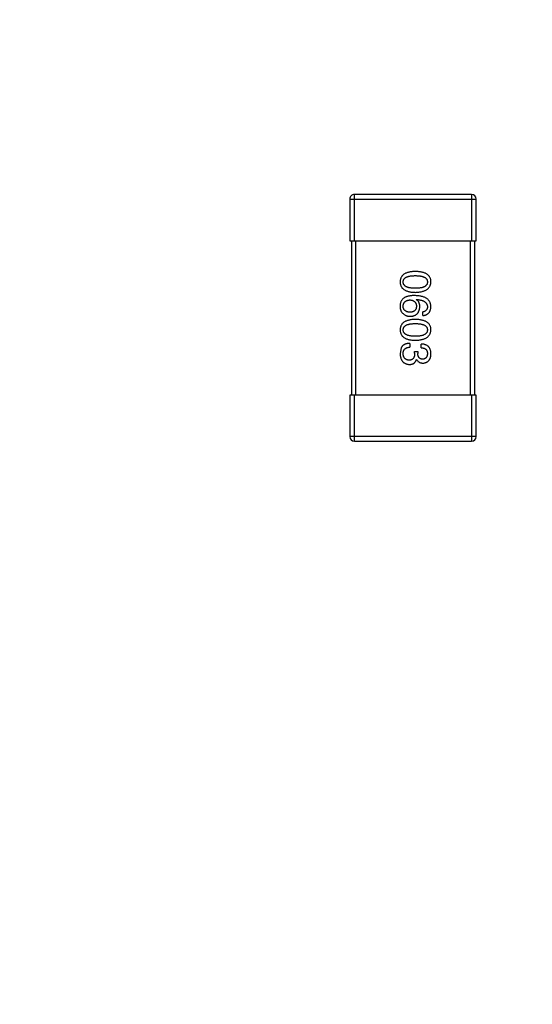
# Model space of a CAD drawing. Header units: inches. Extents: x -100 to 126, y -58 to 58.
# Tile 111 of 118: x 95.55 to 98.87, y 28.81 to 35.19. Entities that reach past the tile are written whole.
import ezdxf

# ---------------------------------------------------------------- set-up
doc = ezdxf.new("R2010")
doc.units = ezdxf.units.IN
doc.header["$LTSCALE"] = 1.21
doc.header["$MEASUREMENT"] = 0
doc.header["$PDMODE"] = 3
doc.header["$PDSIZE"] = 0.3125
doc.layers.get('0').update_dxf_attribs({"linetype": 'CONTINUOUS'})
doc.layers.get('Defpoints').update_dxf_attribs({"linetype": 'CONTINUOUS'})
doc.styles.get("Standard").update_dxf_attribs({"font": 'txt', "width": 0.8})
doc.dimstyles.get("Standard").update_dxf_attribs({"dimtxt": 0.15625, "dimasz": 0.1875, "dimexe": 0.125, "dimexo": 0.0625, "dimgap": 0.09, "dimtad": 0, "dimtih": 1, "dimtoh": 1, "dimzin": 4, "dimdsep": 46, "dimtxsty": 'STANDARD', "dimblk": '_FILLED', "dimblk1": '_FILLED', "dimblk2": '_FILLED', "dimcen": 0.09, "dimazin": 1, "dimtp": 0.01, "dimtm": 0.01, "dimtfac": 1, "dimtofl": 0, "dimtmove": 0, "dimatfit": 3, "dimldrblk": '_FILLED', "dimfxl": 1, "dimtolj": 1, "dimtzin": 4, "dimarcsym": 0})

# ---------------------------------------------------------------- blocks, each defined once
blk = doc.blocks.new('_FILLED')
at = {"color": 0, "linetype": 'ByBlock'}
blk.add_solid([(0, 0), (-1, 0.1667), (-1, -0.1667)], dxfattribs=at)
blk = doc.blocks.new('*D11')
at = {"color": 0, "lineweight": -2}
for p, q in [((56.1987, 28.8733), (56.1987, 52.8466)), ((116.1987, 39.7732), (116.1987, 52.8466)), ((57.6987, 52.7216), (83.3087, 52.7216)), ((114.6987, 52.7216), (89.0887, 52.7216))]:
    blk.add_line(p, q, dxfattribs=at)
at = {"layer": 'Defpoints', "color": 0}
for p in [(116.1987, 52.7216), (116.1987, 39.7107), (56.1987, 28.8108)]:
    blk.add_point(p, dxfattribs=at)
at = {"color": 0, "lineweight": -2, "xscale": 1.5, "yscale": 1.5, "zscale": 1.5, "rotation": 180}
blk.add_blockref('_FILLED', (56.1987, 52.7216), dxfattribs=at)
at = {"color": 0, "lineweight": -2, "xscale": 1.5, "yscale": 1.5, "zscale": 1.5}
blk.add_blockref('_FILLED', (116.1987, 52.7216), dxfattribs=at)
at = {"color": 0, "insert": (86.1987, 52.7216), "char_height": 2, "attachment_point": 5}
blk.add_mtext('\\A1;60.00', dxfattribs=at)

msp = doc.modelspace()

# ---------------------------------------------------------------- linework, layer by layer
at = {"color": 7, "linetype": 'Continuous'}
for p, q in [((97.6888, 34.0307), (97.6888, 33.7607)), ((97.6888, 34.0307), (98.5088, 34.0307)), ((97.7188, 33.7607), (97.7188, 34.0607)), ((98.4788, 34.0607), (97.7188, 34.0607)), ((98.4788, 34.0607), (98.4788, 33.7607)), ((98.5088, 33.7607), (98.5088, 34.0307)), ((97.6888, 33.7607), (98.5088, 33.7607)), ((97.6988, 33.7607), (97.6988, 32.7607)), ((97.7288, 32.7607), (97.7288, 33.7607)), ((98.4688, 33.7607), (98.4688, 32.7607)), ((98.4988, 32.7607), (98.4988, 33.7607)), ((98.1189, 33.379), (98.12, 33.3801)), ((98.1626, 33.2751), (98.1626, 33.2992)), ((98.0216, 33.0659), (98.0151, 33.0299)), ((98.0784, 33.0954), (98.0784, 33.0703)), ((98.1506, 33.067), (98.1506, 33.0911)), ((98.109, 33.0309), (98.109, 33.043)), ((98.109, 33.043), (98.1298, 33.043)), ((98.1298, 33.043), (98.1298, 33.0299)), ((98.1222, 32.9916), (98.1211, 32.9916)), ((97.6888, 32.7607), (97.6888, 32.4907)), ((98.5088, 32.7607), (97.6888, 32.7607)), ((97.7188, 32.4607), (97.7188, 32.7607)), ((98.4788, 32.7607), (98.4788, 32.4607)), ((98.5088, 32.4907), (98.5088, 32.7607)), ((98.5088, 32.4907), (97.6888, 32.4907)), ((97.7188, 32.4607), (98.4788, 32.4607))]:
    msp.add_line(p, q, dxfattribs=at)
for centre, start, end in [((97.7188, 34.0307), 89.9999, 179.9999), ((98.4788, 34.0307), 359.9999, 89.9999), ((97.7188, 32.4907), 179.9999, 269.9999), ((98.4788, 32.4907), 269.9999, 359.9999)]:
    msp.add_arc(centre, 0.03, start, end, dxfattribs=at)
for points, knots in [([(98.1134, 33.5617), (98.1095, 33.5616), (98.1019, 33.5613), (98.0908, 33.5603), (98.0805, 33.5588), (98.071, 33.5568), (98.0622, 33.5543), (98.0541, 33.5513), (98.0468, 33.5479), (98.0402, 33.5438), (98.0344, 33.5394), (98.0293, 33.5344), (98.025, 33.5289), (98.0215, 33.5228), (98.0187, 33.5163), (98.0167, 33.5093), (98.0154, 33.5018), (98.0152, 33.4966), (98.0151, 33.494)], [0, 0, 0, 0, 0.087693, 0.170223, 0.247496, 0.319826, 0.387768, 0.451403, 0.511459, 0.568358, 0.622671, 0.675251, 0.726739, 0.778422, 0.830759, 0.884394, 0.940865, 1, 1, 1, 1]), ([(98.0347, 33.494), (98.0348, 33.4956), (98.0349, 33.4988), (98.0358, 33.5034), (98.0373, 33.5078), (98.0396, 33.5117), (98.0424, 33.5154), (98.0458, 33.5188), (98.0498, 33.5218), (98.0545, 33.5244), (98.0597, 33.5268), (98.0656, 33.5289), (98.0721, 33.5305), (98.0792, 33.532), (98.0869, 33.5331), (98.0952, 33.5338), (98.1041, 33.5343), (98.1102, 33.5344), (98.1134, 33.5344)], [0, 0, 0, 0, 0.049766, 0.097012, 0.143225, 0.188786, 0.235079, 0.282962, 0.333687, 0.387747, 0.445963, 0.508657, 0.576545, 0.649868, 0.72822, 0.812712, 0.903543, 1, 1, 1, 1]), ([(98.2151, 33.494), (98.2149, 33.4966), (98.2147, 33.5018), (98.2134, 33.5093), (98.2113, 33.5163), (98.2084, 33.5228), (98.2048, 33.5289), (98.2003, 33.5344), (98.1951, 33.5394), (98.1891, 33.5439), (98.1823, 33.5479), (98.1747, 33.5513), (98.1664, 33.5543), (98.1573, 33.5568), (98.1474, 33.5588), (98.1368, 33.5603), (98.1254, 33.5613), (98.1175, 33.5616), (98.1134, 33.5617)], [0, 0, 0, 0, 0.057911, 0.113262, 0.165956, 0.217443, 0.268511, 0.319665, 0.372, 0.426129, 0.483365, 0.543779, 0.607756, 0.676562, 0.749704, 0.827713, 0.911177, 1, 1, 1, 1]), ([(98.1134, 33.5344), (98.1166, 33.5344), (98.1227, 33.5343), (98.1317, 33.5338), (98.14, 33.5331), (98.1477, 33.532), (98.1547, 33.5305), (98.1612, 33.5289), (98.1671, 33.5268), (98.1723, 33.5244), (98.177, 33.5218), (98.1811, 33.5188), (98.1845, 33.5154), (98.1873, 33.5118), (98.1895, 33.5078), (98.191, 33.5034), (98.1919, 33.4988), (98.192, 33.4956), (98.1921, 33.494)], [0, 0, 0, 0, 0.096452, 0.187278, 0.271765, 0.350519, 0.423437, 0.491321, 0.554011, 0.612224, 0.666281, 0.717003, 0.764884, 0.811423, 0.856783, 0.902993, 0.950236, 1, 1, 1, 1]), ([(98.0151, 33.494), (98.0152, 33.4913), (98.0154, 33.4861), (98.0167, 33.4786), (98.0187, 33.4716), (98.0215, 33.4651), (98.025, 33.4591), (98.0293, 33.4536), (98.0344, 33.4485), (98.0402, 33.444), (98.0468, 33.4401), (98.0541, 33.4366), (98.0622, 33.4336), (98.071, 33.4311), (98.0805, 33.4291), (98.0908, 33.4276), (98.1019, 33.4266), (98.1095, 33.4263), (98.1134, 33.4262)], [0, 0, 0, 0, 0.059134, 0.115603, 0.169236, 0.221572, 0.273254, 0.32474, 0.377319, 0.431815, 0.488555, 0.548609, 0.612242, 0.680182, 0.75251, 0.829782, 0.91231, 1, 1, 1, 1]), ([(98.1134, 33.4524), (98.1103, 33.4525), (98.1042, 33.4525), (98.0954, 33.453), (98.0872, 33.4538), (98.0796, 33.4549), (98.0725, 33.4564), (98.0661, 33.4581), (98.0603, 33.4602), (98.055, 33.4627), (98.0504, 33.4654), (98.0463, 33.4685), (98.0428, 33.4719), (98.04, 33.4757), (98.0377, 33.4798), (98.0361, 33.4842), (98.035, 33.489), (98.0348, 33.4923), (98.0347, 33.494)], [0, 0, 0, 0, 0.094834, 0.184067, 0.267029, 0.344713, 0.417334, 0.484367, 0.546941, 0.604717, 0.65953, 0.710539, 0.759381, 0.806382, 0.853027, 0.900623, 0.949121, 1, 1, 1, 1]), ([(98.1134, 33.4262), (98.1174, 33.4264), (98.1252, 33.4267), (98.1365, 33.4279), (98.1471, 33.4295), (98.1569, 33.4315), (98.1659, 33.4341), (98.1742, 33.4371), (98.1817, 33.4406), (98.1885, 33.4446), (98.1945, 33.4491), (98.1998, 33.4541), (98.2043, 33.4595), (98.208, 33.4655), (98.2109, 33.4719), (98.2132, 33.4789), (98.2146, 33.4862), (98.2149, 33.4914), (98.2151, 33.494)], [0, 0, 0, 0, 0.088475, 0.171606, 0.249595, 0.322626, 0.391327, 0.455765, 0.516374, 0.573675, 0.628522, 0.681161, 0.732559, 0.783563, 0.83504, 0.887639, 0.942585, 1, 1, 1, 1]), ([(98.1921, 33.494), (98.192, 33.4923), (98.1919, 33.489), (98.191, 33.4843), (98.1895, 33.4798), (98.1873, 33.4757), (98.1845, 33.472), (98.1811, 33.4685), (98.177, 33.4655), (98.1724, 33.4626), (98.1671, 33.4602), (98.1612, 33.4581), (98.1548, 33.4564), (98.1477, 33.4549), (98.14, 33.4538), (98.1317, 33.453), (98.1227, 33.4525), (98.1166, 33.4525), (98.1134, 33.4524)], [0, 0, 0, 0, 0.050604, 0.098688, 0.145699, 0.191791, 0.238625, 0.286717, 0.337546, 0.391814, 0.449755, 0.512106, 0.579685, 0.652048, 0.730262, 0.814146, 0.904281, 1, 1, 1, 1]), ([(98.0413, 33.391), (98.0393, 33.3895), (98.0353, 33.3866), (98.0301, 33.3813), (98.0257, 33.3757), (98.022, 33.3694), (98.0191, 33.3627), (98.017, 33.3555), (98.0155, 33.3477), (98.0152, 33.3424), (98.0151, 33.3396)], [0, 0, 0, 0, 0.125033, 0.246266, 0.36603, 0.485265, 0.606781, 0.732144, 0.862551, 1, 1, 1, 1]), ([(98.109, 33.4052), (98.1055, 33.4052), (98.0986, 33.4051), (98.0886, 33.4044), (98.0792, 33.4034), (98.0704, 33.4017), (98.0622, 33.3998), (98.0546, 33.3974), (98.0477, 33.3945), (98.0434, 33.3921), (98.0413, 33.391)], [0, 0, 0, 0, 0.151498, 0.29521, 0.430242, 0.557137, 0.677306, 0.790845, 0.898111, 1, 1, 1, 1]), ([(98.2151, 33.3331), (98.2149, 33.3359), (98.2145, 33.3414), (98.2131, 33.3494), (98.2108, 33.3569), (98.2078, 33.3638), (98.2039, 33.3703), (98.1992, 33.3761), (98.1937, 33.3815), (98.1874, 33.3862), (98.1804, 33.3905), (98.1725, 33.3942), (98.1639, 33.3974), (98.1544, 33.4), (98.1442, 33.4022), (98.1332, 33.4037), (98.1214, 33.4048), (98.1132, 33.4051), (98.109, 33.4052)], [0, 0, 0, 0, 0.058957, 0.115262, 0.16907, 0.221312, 0.273147, 0.324961, 0.377649, 0.432026, 0.488925, 0.549039, 0.612912, 0.680653, 0.753056, 0.830314, 0.912483, 1, 1, 1, 1]), ([(98.0151, 33.3396), (98.015, 33.3368), (98.0149, 33.3314), (98.0155, 33.3236), (98.0167, 33.3164), (98.0185, 33.3099), (98.0208, 33.3041), (98.0237, 33.2989), (98.0272, 33.2942), (98.03, 33.2917), (98.0314, 33.2904)], [0, 0, 0, 0, 0.156782, 0.301945, 0.436395, 0.561474, 0.678489, 0.78853, 0.894967, 1, 1, 1, 1]), ([(98.0347, 33.3353), (98.0348, 33.3368), (98.0349, 33.34), (98.0356, 33.3444), (98.0365, 33.3487), (98.0378, 33.3526), (98.0394, 33.3562), (98.0413, 33.3595), (98.0436, 33.3626), (98.0462, 33.3653), (98.0491, 33.3679), (98.0523, 33.37), (98.0559, 33.3719), (98.0598, 33.3735), (98.064, 33.3747), (98.0685, 33.3757), (98.0734, 33.3765), (98.0767, 33.3767), (98.0784, 33.3768)], [0, 0, 0, 0, 0.070403, 0.137196, 0.200053, 0.260887, 0.31876, 0.37535, 0.430743, 0.485927, 0.541678, 0.598832, 0.657726, 0.719441, 0.783504, 0.851852, 0.923533, 1, 1, 1, 1]), ([(98.0795, 33.297), (98.0778, 33.2971), (98.0744, 33.2973), (98.0696, 33.298), (98.065, 33.299), (98.0608, 33.3001), (98.0569, 33.3016), (98.0533, 33.3033), (98.05, 33.3053), (98.047, 33.3076), (98.0443, 33.3101), (98.042, 33.3129), (98.04, 33.316), (98.0383, 33.3193), (98.0369, 33.3229), (98.0358, 33.3268), (98.0351, 33.3309), (98.0349, 33.3338), (98.0347, 33.3353)], [0, 0, 0, 0, 0.078863, 0.153308, 0.223539, 0.289857, 0.35341, 0.413572, 0.471721, 0.528235, 0.584279, 0.638781, 0.69466, 0.751251, 0.809198, 0.869697, 0.933318, 1, 1, 1, 1]), ([(98.0784, 33.3768), (98.0801, 33.3767), (98.0834, 33.3764), (98.0881, 33.3758), (98.0925, 33.3747), (98.0966, 33.3735), (98.1004, 33.372), (98.1039, 33.3701), (98.1071, 33.368), (98.1099, 33.3656), (98.1124, 33.3629), (98.1146, 33.36), (98.1165, 33.3568), (98.1181, 33.3532), (98.1193, 33.3494), (98.1202, 33.3453), (98.1209, 33.3409), (98.121, 33.3379), (98.1211, 33.3363)], [0, 0, 0, 0, 0.076072, 0.148369, 0.216753, 0.281358, 0.342792, 0.401604, 0.458929, 0.514444, 0.569818, 0.625343, 0.681554, 0.739608, 0.800134, 0.863477, 0.929547, 1, 1, 1, 1]), ([(98.1211, 33.3363), (98.121, 33.3348), (98.1209, 33.3319), (98.1202, 33.3277), (98.1194, 33.3237), (98.1182, 33.32), (98.1166, 33.3166), (98.1148, 33.3134), (98.1126, 33.3105), (98.1102, 33.3079), (98.1074, 33.3056), (98.1043, 33.3035), (98.1009, 33.3017), (98.0972, 33.3002), (98.0932, 33.299), (98.089, 33.298), (98.0844, 33.2973), (98.0812, 33.2971), (98.0795, 33.297)], [0, 0, 0, 0, 0.069884, 0.136529, 0.199638, 0.259844, 0.317774, 0.374356, 0.430026, 0.485148, 0.5409, 0.597889, 0.657472, 0.718614, 0.783613, 0.85129, 0.923712, 1, 1, 1, 1]), ([(98.0806, 33.2708), (98.083, 33.2709), (98.0875, 33.2711), (98.0942, 33.2721), (98.1004, 33.2735), (98.1062, 33.2753), (98.1116, 33.2777), (98.1165, 33.2805), (98.1211, 33.2837), (98.1252, 33.2874), (98.1289, 33.2915), (98.1323, 33.2961), (98.135, 33.3012), (98.1375, 33.3067), (98.1395, 33.3126), (98.1411, 33.319), (98.1423, 33.3259), (98.1427, 33.3306), (98.1429, 33.3331)], [0, 0, 0, 0, 0.071527, 0.139094, 0.20346, 0.264939, 0.323904, 0.381383, 0.437591, 0.493343, 0.549401, 0.606085, 0.664838, 0.725424, 0.788712, 0.855452, 0.925772, 1, 1, 1, 1]), ([(98.1429, 33.3331), (98.1429, 33.3357), (98.1427, 33.3408), (98.1416, 33.3481), (98.1397, 33.3548), (98.1371, 33.361), (98.1337, 33.3665), (98.1295, 33.3713), (98.1245, 33.3756), (98.1208, 33.3778), (98.1189, 33.379)], [0, 0, 0, 0, 0.144617, 0.279572, 0.40596, 0.526097, 0.64389, 0.760003, 0.877724, 1, 1, 1, 1]), ([(98.12, 33.3801), (98.1228, 33.3799), (98.1283, 33.3795), (98.1362, 33.3784), (98.1437, 33.3772), (98.1506, 33.3756), (98.157, 33.3737), (98.1628, 33.3715), (98.1682, 33.3691), (98.173, 33.3663), (98.1772, 33.3631), (98.181, 33.3598), (98.1842, 33.3561), (98.1868, 33.352), (98.189, 33.3477), (98.1906, 33.3431), (98.1917, 33.3382), (98.192, 33.3348), (98.1921, 33.3331)], [0, 0, 0, 0, 0.089218, 0.173709, 0.252753, 0.326963, 0.397099, 0.462534, 0.524018, 0.582178, 0.637235, 0.689955, 0.741228, 0.791618, 0.841661, 0.892925, 0.945259, 1, 1, 1, 1]), ([(98.1921, 33.3331), (98.192, 33.3308), (98.1919, 33.3265), (98.1904, 33.3204), (98.1881, 33.3149), (98.1849, 33.3102), (98.1806, 33.3063), (98.1754, 33.3031), (98.1694, 33.3007), (98.1649, 33.2997), (98.1626, 33.2992)], [0, 0, 0, 0, 0.136586, 0.261496, 0.378089, 0.490612, 0.605522, 0.725767, 0.8561, 1, 1, 1, 1]), ([(98.1626, 33.2751), (98.1646, 33.2754), (98.1685, 33.2759), (98.1741, 33.2772), (98.1794, 33.2787), (98.1843, 33.2807), (98.1889, 33.2831), (98.193, 33.2858), (98.1969, 33.2888), (98.2004, 33.2923), (98.2035, 33.2961), (98.2062, 33.3003), (98.2086, 33.3049), (98.2106, 33.3098), (98.2123, 33.3151), (98.2136, 33.3208), (98.2145, 33.3268), (98.2149, 33.3309), (98.2151, 33.3331)], [0, 0, 0, 0, 0.06947, 0.136096, 0.199592, 0.260665, 0.319672, 0.377156, 0.433415, 0.489984, 0.546535, 0.604276, 0.663499, 0.725182, 0.788953, 0.855683, 0.926216, 1, 1, 1, 1]), ([(98.0314, 33.2904), (98.0332, 33.2889), (98.0366, 33.2858), (98.0422, 33.2818), (98.048, 33.2784), (98.0541, 33.2756), (98.0604, 33.2734), (98.0669, 33.2719), (98.0737, 33.271), (98.0783, 33.2708), (98.0806, 33.2708)], [0, 0, 0, 0, 0.129393, 0.255335, 0.378531, 0.500878, 0.622934, 0.746191, 0.87096, 1, 1, 1, 1]), ([(98.1134, 33.2509), (98.1095, 33.2507), (98.1019, 33.2505), (98.0908, 33.2494), (98.0805, 33.248), (98.071, 33.2459), (98.0622, 33.2435), (98.0541, 33.2405), (98.0468, 33.237), (98.0402, 33.233), (98.0344, 33.2285), (98.0293, 33.2235), (98.025, 33.218), (98.0215, 33.212), (98.0187, 33.2054), (98.0167, 33.1984), (98.0154, 33.1909), (98.0152, 33.1857), (98.0151, 33.1831)], [0, 0, 0, 0, 0.087693, 0.170223, 0.247496, 0.319826, 0.387768, 0.451403, 0.511459, 0.568358, 0.622671, 0.675251, 0.726739, 0.778422, 0.830759, 0.884394, 0.940865, 1, 1, 1, 1]), ([(98.0347, 33.1831), (98.0348, 33.1847), (98.0349, 33.1879), (98.0358, 33.1926), (98.0373, 33.1969), (98.0396, 33.2009), (98.0424, 33.2045), (98.0458, 33.2079), (98.0498, 33.2109), (98.0545, 33.2136), (98.0597, 33.2159), (98.0656, 33.218), (98.0721, 33.2197), (98.0792, 33.2211), (98.0869, 33.2222), (98.0952, 33.223), (98.1041, 33.2235), (98.1102, 33.2235), (98.1134, 33.2235)], [0, 0, 0, 0, 0.049766, 0.097012, 0.143225, 0.188786, 0.235079, 0.282962, 0.333687, 0.387747, 0.445963, 0.508657, 0.576545, 0.649868, 0.72822, 0.812712, 0.903543, 1, 1, 1, 1]), ([(98.2151, 33.1831), (98.2149, 33.1857), (98.2147, 33.1909), (98.2134, 33.1984), (98.2113, 33.2054), (98.2084, 33.212), (98.2048, 33.218), (98.2003, 33.2235), (98.1951, 33.2285), (98.1891, 33.233), (98.1823, 33.237), (98.1747, 33.2405), (98.1664, 33.2435), (98.1573, 33.2459), (98.1474, 33.248), (98.1368, 33.2494), (98.1254, 33.2505), (98.1175, 33.2507), (98.1134, 33.2509)], [0, 0, 0, 0, 0.057911, 0.113262, 0.165956, 0.217443, 0.268511, 0.319665, 0.372, 0.426129, 0.483365, 0.543779, 0.607756, 0.676562, 0.749704, 0.827713, 0.911177, 1, 1, 1, 1]), ([(98.1134, 33.2235), (98.1166, 33.2235), (98.1227, 33.2235), (98.1317, 33.223), (98.14, 33.2222), (98.1477, 33.2212), (98.1547, 33.2196), (98.1612, 33.218), (98.1671, 33.2159), (98.1723, 33.2136), (98.177, 33.2109), (98.1811, 33.2079), (98.1845, 33.2045), (98.1873, 33.2009), (98.1895, 33.1969), (98.191, 33.1926), (98.1919, 33.1879), (98.192, 33.1847), (98.1921, 33.1831)], [0, 0, 0, 0, 0.096452, 0.187278, 0.271765, 0.350519, 0.423437, 0.491321, 0.554011, 0.612224, 0.666281, 0.717003, 0.764884, 0.811423, 0.856783, 0.902993, 0.950236, 1, 1, 1, 1]), ([(98.0151, 33.1831), (98.0152, 33.1805), (98.0154, 33.1753), (98.0167, 33.1678), (98.0187, 33.1608), (98.0215, 33.1542), (98.025, 33.1482), (98.0293, 33.1427), (98.0344, 33.1377), (98.0402, 33.1332), (98.0468, 33.1292), (98.0541, 33.1257), (98.0622, 33.1227), (98.071, 33.1203), (98.0805, 33.1182), (98.0908, 33.1168), (98.1019, 33.1157), (98.1095, 33.1155), (98.1134, 33.1153)], [0, 0, 0, 0, 0.059134, 0.115603, 0.169236, 0.221572, 0.273254, 0.32474, 0.377319, 0.431815, 0.488555, 0.548609, 0.612242, 0.680182, 0.75251, 0.829782, 0.91231, 1, 1, 1, 1]), ([(98.1134, 33.1416), (98.1103, 33.1416), (98.1042, 33.1417), (98.0954, 33.1421), (98.0872, 33.1429), (98.0796, 33.1441), (98.0725, 33.1455), (98.0661, 33.1473), (98.0603, 33.1494), (98.055, 33.1518), (98.0504, 33.1546), (98.0463, 33.1577), (98.0428, 33.1611), (98.04, 33.1649), (98.0377, 33.169), (98.0361, 33.1734), (98.035, 33.1781), (98.0348, 33.1814), (98.0347, 33.1831)], [0, 0, 0, 0, 0.094834, 0.184067, 0.267029, 0.344713, 0.417334, 0.484367, 0.546941, 0.604717, 0.65953, 0.710539, 0.759381, 0.806382, 0.853027, 0.900623, 0.949121, 1, 1, 1, 1]), ([(98.1134, 33.1153), (98.1174, 33.1155), (98.1252, 33.1159), (98.1365, 33.117), (98.1471, 33.1186), (98.1569, 33.1207), (98.1659, 33.1232), (98.1742, 33.1262), (98.1817, 33.1297), (98.1885, 33.1337), (98.1945, 33.1382), (98.1998, 33.1432), (98.2043, 33.1487), (98.208, 33.1546), (98.2109, 33.1611), (98.2132, 33.168), (98.2146, 33.1754), (98.2149, 33.1805), (98.2151, 33.1831)], [0, 0, 0, 0, 0.088475, 0.171606, 0.249595, 0.322626, 0.391327, 0.455765, 0.516374, 0.573675, 0.628522, 0.681161, 0.732559, 0.783563, 0.83504, 0.887639, 0.942585, 1, 1, 1, 1]), ([(98.1921, 33.1831), (98.192, 33.1814), (98.1919, 33.1782), (98.191, 33.1734), (98.1895, 33.169), (98.1873, 33.1648), (98.1845, 33.1611), (98.1811, 33.1576), (98.177, 33.1546), (98.1724, 33.1518), (98.1671, 33.1494), (98.1612, 33.1473), (98.1548, 33.1455), (98.1477, 33.1441), (98.14, 33.1429), (98.1317, 33.1421), (98.1227, 33.1417), (98.1166, 33.1416), (98.1134, 33.1416)], [0, 0, 0, 0, 0.050604, 0.098688, 0.145699, 0.191791, 0.238625, 0.286717, 0.337546, 0.391814, 0.449755, 0.512106, 0.579685, 0.652048, 0.730262, 0.814146, 0.904281, 1, 1, 1, 1]), ([(98.0784, 33.0954), (98.0767, 33.0954), (98.0732, 33.0952), (98.0681, 33.0948), (98.0632, 33.0941), (98.0585, 33.0932), (98.0541, 33.0921), (98.05, 33.0908), (98.0461, 33.0893), (98.0424, 33.0876), (98.0389, 33.0856), (98.0357, 33.0835), (98.0328, 33.0811), (98.03, 33.0785), (98.0275, 33.0757), (98.0253, 33.0726), (98.0233, 33.0694), (98.0222, 33.0671), (98.0216, 33.0659)], [0, 0, 0, 0, 0.078937, 0.154495, 0.226898, 0.296844, 0.363348, 0.427781, 0.48946, 0.549586, 0.607902, 0.664733, 0.720805, 0.776157, 0.831175, 0.886736, 0.943094, 1, 1, 1, 1]), ([(98.0347, 33.0288), (98.0347, 33.0304), (98.0348, 33.0336), (98.0353, 33.0382), (98.0362, 33.0425), (98.0374, 33.0465), (98.0389, 33.0502), (98.0408, 33.0536), (98.043, 33.0566), (98.0456, 33.0594), (98.0486, 33.0619), (98.0518, 33.064), (98.0554, 33.0659), (98.0594, 33.0674), (98.0637, 33.0686), (98.0683, 33.0695), (98.0732, 33.0701), (98.0767, 33.0702), (98.0784, 33.0703)], [0, 0, 0, 0, 0.071272, 0.13882, 0.201858, 0.262757, 0.320043, 0.376709, 0.431462, 0.486034, 0.541209, 0.597703, 0.65589, 0.717768, 0.782056, 0.850407, 0.92277, 1, 1, 1, 1]), ([(98.2151, 33.0277), (98.215, 33.0302), (98.2148, 33.0351), (98.2139, 33.0422), (98.2126, 33.0488), (98.2107, 33.0549), (98.2084, 33.0606), (98.2056, 33.0658), (98.2023, 33.0705), (98.1985, 33.0747), (98.1942, 33.0785), (98.1894, 33.0817), (98.1841, 33.0845), (98.1783, 33.0868), (98.1721, 33.0886), (98.1653, 33.0899), (98.1581, 33.0908), (98.1531, 33.091), (98.1506, 33.0911)], [0, 0, 0, 0, 0.073232, 0.142595, 0.207997, 0.270074, 0.329156, 0.386529, 0.441846, 0.496976, 0.551877, 0.607941, 0.665637, 0.725446, 0.788542, 0.855101, 0.925196, 1, 1, 1, 1]), ([(98.1506, 33.067), (98.1522, 33.0669), (98.1555, 33.0668), (98.1602, 33.0662), (98.1646, 33.0654), (98.1687, 33.0643), (98.1724, 33.0629), (98.1758, 33.0612), (98.179, 33.0592), (98.1818, 33.057), (98.1842, 33.0544), (98.1863, 33.0516), (98.1881, 33.0485), (98.1896, 33.0451), (98.1907, 33.0414), (98.1915, 33.0374), (98.192, 33.0332), (98.1921, 33.0303), (98.1921, 33.0288)], [0, 0, 0, 0, 0.078134, 0.15164, 0.221358, 0.286689, 0.348614, 0.407697, 0.464247, 0.520153, 0.574432, 0.629291, 0.684538, 0.742032, 0.801329, 0.863637, 0.930123, 1, 1, 1, 1]), ([(98.0151, 33.0299), (98.0152, 33.0271), (98.0154, 33.0218), (98.0163, 33.014), (98.0178, 33.0068), (98.0196, 33.0001), (98.0218, 32.9939), (98.0246, 32.9881), (98.0277, 32.9829), (98.0313, 32.9782), (98.0354, 32.974), (98.0399, 32.9702), (98.0449, 32.967), (98.0503, 32.9644), (98.0562, 32.9622), (98.0625, 32.9605), (98.0692, 32.9593), (98.0739, 32.959), (98.0763, 32.9588)], [0, 0, 0, 0, 0.078078, 0.151942, 0.221594, 0.28726, 0.350176, 0.409768, 0.467648, 0.523784, 0.578904, 0.634014, 0.689819, 0.746826, 0.805875, 0.867063, 0.931764, 1, 1, 1, 1]), ([(98.073, 32.9861), (98.0715, 32.9862), (98.0687, 32.9865), (98.0645, 32.9872), (98.0607, 32.9882), (98.0571, 32.9895), (98.0537, 32.9912), (98.0506, 32.9931), (98.0479, 32.9953), (98.0453, 32.9978), (98.043, 33.0007), (98.0411, 33.0038), (98.0393, 33.0072), (98.0378, 33.011), (98.0367, 33.015), (98.0358, 33.0193), (98.0351, 33.0239), (98.0348, 33.0271), (98.0347, 33.0288)], [0, 0, 0, 0, 0.068514, 0.133941, 0.195994, 0.255362, 0.312994, 0.369441, 0.424687, 0.480522, 0.537148, 0.594801, 0.654411, 0.716817, 0.781981, 0.850498, 0.923306, 1, 1, 1, 1]), ([(98.109, 33.0309), (98.109, 33.0291), (98.109, 33.0256), (98.1085, 33.0206), (98.1079, 33.0158), (98.1068, 33.0114), (98.1056, 33.0074), (98.1041, 33.0036), (98.1022, 33.0003), (98.1001, 32.9973), (98.0977, 32.9947), (98.095, 32.9924), (98.092, 32.9904), (98.0888, 32.9888), (98.0852, 32.9876), (98.0814, 32.9867), (98.0773, 32.9862), (98.0744, 32.9862), (98.073, 32.9861)], [0, 0, 0, 0, 0.082495, 0.159728, 0.232496, 0.300725, 0.365163, 0.425859, 0.483728, 0.538892, 0.592921, 0.646195, 0.699968, 0.754746, 0.811387, 0.870806, 0.933482, 1, 1, 1, 1]), ([(98.1615, 32.9927), (98.1603, 32.9928), (98.1578, 32.9929), (98.1543, 32.9934), (98.1511, 32.9942), (98.1481, 32.9953), (98.1453, 32.9967), (98.1427, 32.9984), (98.1403, 33.0003), (98.1382, 33.0025), (98.1363, 33.005), (98.1347, 33.0077), (98.1333, 33.0107), (98.1321, 33.014), (98.1312, 33.0176), (98.1305, 33.0215), (98.13, 33.0256), (98.1299, 33.0284), (98.1298, 33.0299)], [0, 0, 0, 0, 0.067741, 0.131599, 0.192143, 0.249977, 0.306453, 0.361639, 0.416449, 0.471489, 0.527582, 0.584873, 0.644974, 0.70814, 0.77492, 0.845909, 0.920585, 1, 1, 1, 1]), ([(98.1921, 33.0288), (98.192, 33.0274), (98.1919, 33.0247), (98.1914, 33.0208), (98.1907, 33.0172), (98.1899, 33.0138), (98.1887, 33.0107), (98.1873, 33.0078), (98.1858, 33.0052), (98.184, 33.0028), (98.182, 33.0006), (98.1796, 32.9988), (98.1772, 32.9971), (98.1745, 32.9957), (98.1715, 32.9946), (98.1684, 32.9937), (98.165, 32.993), (98.1627, 32.9928), (98.1615, 32.9927)], [0, 0, 0, 0, 0.078051, 0.151197, 0.220412, 0.286742, 0.34933, 0.409464, 0.467368, 0.52298, 0.578639, 0.633998, 0.690142, 0.746855, 0.805868, 0.867776, 0.932345, 1, 1, 1, 1]), ([(98.1637, 32.9676), (98.1657, 32.9677), (98.1696, 32.9681), (98.1752, 32.9691), (98.1804, 32.9706), (98.1853, 32.9724), (98.1898, 32.9747), (98.194, 32.9775), (98.1978, 32.9806), (98.2012, 32.9842), (98.2043, 32.9882), (98.2069, 32.9926), (98.2092, 32.9974), (98.2111, 33.0027), (98.2127, 33.0083), (98.2138, 33.0144), (98.2147, 33.0209), (98.2149, 33.0254), (98.2151, 33.0277)], [0, 0, 0, 0, 0.067521, 0.132139, 0.193339, 0.252064, 0.309083, 0.364848, 0.420021, 0.475612, 0.532002, 0.589602, 0.649896, 0.712634, 0.778603, 0.848416, 0.922155, 1, 1, 1, 1]), ([(98.0763, 32.9588), (98.0777, 32.9588), (98.0805, 32.9589), (98.0845, 32.9593), (98.0884, 32.9599), (98.0921, 32.9608), (98.0956, 32.9619), (98.099, 32.9634), (98.1021, 32.965), (98.105, 32.9669), (98.1077, 32.9691), (98.1102, 32.9716), (98.1125, 32.9743), (98.1147, 32.9773), (98.1165, 32.9805), (98.1183, 32.9839), (98.1198, 32.9877), (98.1206, 32.9903), (98.1211, 32.9916)], [0, 0, 0, 0, 0.071215, 0.138707, 0.20396, 0.266995, 0.327734, 0.387609, 0.445602, 0.503345, 0.561136, 0.618597, 0.677672, 0.738255, 0.799989, 0.863961, 0.930555, 1, 1, 1, 1]), ([(98.1222, 32.9916), (98.1231, 32.9897), (98.125, 32.986), (98.1287, 32.981), (98.133, 32.9768), (98.138, 32.9734), (98.1435, 32.9708), (98.1497, 32.9689), (98.1565, 32.9677), (98.1612, 32.9676), (98.1637, 32.9676)], [0, 0, 0, 0, 0.125227, 0.244792, 0.361427, 0.478215, 0.59667, 0.722058, 0.856314, 1, 1, 1, 1])]:
    msp.add_open_spline(points, degree=3, knots=knots, dxfattribs=at)

# ---------------------------------------------------------------- dimensions: what is measured, and where the dimension line sits
at = {"color": 1}
dim = msp.add_linear_dim(base=(116.1987, 52.7216), p1=(56.1987, 28.8108), p2=(116.1987, 39.7107), dimstyle='STANDARD', override={"dimtxt": 2, "dimasz": 1.5, "dimtih": 0, "dimtoh": 0, "dimzin": 0, "dimcen": 0.198, "dimadec": 0, "dimazin": 0, "dimtp": 0, "dimtm": 0, "dimtdec": 4, "dimtzin": 0}, dxfattribs=at)
dim.commit()
dim.dimension.update_dxf_attribs({"geometry": '*D11', "text_midpoint": (86.1987, 52.7216)})

doc.saveas('drawing.dxf')
